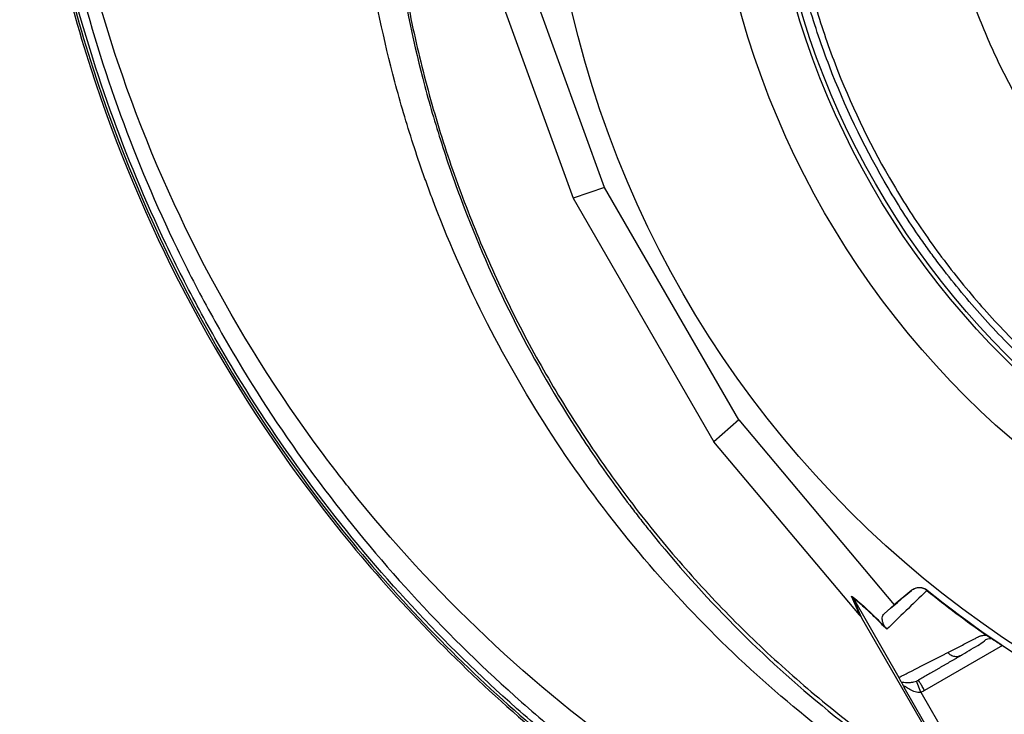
# Model space of a CAD drawing. Header units: millimetres. Extents: x 5 to 913, y 12 to 1902.
# Tile 16 of 29: x 5 to 250, y 1205 to 1377. Entities that reach past the tile are written whole.
import ezdxf

# ---------------------------------------------------------------- set-up
doc = ezdxf.new("R2010")
doc.units = ezdxf.units.MM

msp = doc.modelspace()

# ---------------------------------------------------------------- linework, layer by layer
at = {"color": 7, "linetype": 'Continuous', "lineweight": 25}
for p, q in [((150.47, 1335.37), (129.98, 1391.77)), ((123.52, 1385.54), (142.69, 1332.74)), ((150.47, 1335.37), (142.69, 1332.74)), ((183.81, 1277.62), (150.47, 1335.37)), ((142.69, 1332.74), (177.64, 1272.21)), ((183.81, 1277.62), (177.64, 1272.21)), ((183.81, 1277.62), (222.41, 1231.69)), ((213.78, 1229.2), (177.64, 1272.21)), ((226.76, 1235.35), (222.41, 1231.69)), ((226.67, 1235.26), (226.76, 1235.35)), ((230.58, 1235.39), (230.48, 1235.29)), ((213.98, 1228.96), (211.82, 1233.9)), ((212.15, 1233.42), (214.31, 1228.49)), ((212.16, 1233.41), (223.55, 1213.67)), ((222.41, 1231.69), (219.87, 1229.46)), ((214.31, 1228.49), (239.46, 1184.92)), ((245.72, 1223.86), (245.79, 1223.82)), ((238.79, 1219.1), (239.21, 1219.25)), ((229.02, 1209.99), (227.94, 1212.79)), ((239.89, 1185.17), (224.86, 1211.2)), ((229.02, 1209.99), (242.49, 1186.67))]:
    msp.add_line(p, q, dxfattribs=at)
at = {"color": 8, "linetype": 'Continuous', "lineweight": 25}
msp.add_line((249.23, 1221.57), (229.91, 1210.42), dxfattribs=at)
at = {"color": 7, "linetype": 'Continuous', "lineweight": 25}
for radius in [258.01, 217.51, 204, 203]:
    msp.add_circle((393.81, 1437.37), radius, dxfattribs=at)
msp.add_arc((393.81, 1437.37), 259.7, 231.0565, 248.9435, dxfattribs=at)
msp.add_ellipse((214.55, 1227.87), major_axis=(-11.1, 13.24), ratio=0.015428, start_param=4.781806, end_param=4.800012, dxfattribs=at)
for points, knots in [([(393.51, 1899.81), (373.03, 1897.69), (352.66, 1894.2), (322.47, 1886.9), (312.46, 1884.12), (292.62, 1877.88), (282.79, 1874.41), (253.85, 1862.94), (235.2, 1853.92), (199.5, 1833.31), (182.44, 1821.74), (150.14, 1796.19), (134.89, 1782.19), (106.5, 1752.05), (93.38, 1735.92), (69.66, 1701.89), (59.06, 1684.01), (40.61, 1646.99), (32.78, 1627.88), (19.97, 1588.75), (15.01, 1568.73), (8.01, 1528.06), (5.98, 1507.41), (5.36, 1481.42), (5.32, 1476.2), (5.48, 1465.79), (5.67, 1460.6), (6.58, 1445.08), (7.62, 1434.8), (12.04, 1404.27), (16.71, 1384.31), (35.49, 1326.23), (54.43, 1289.89), (91.63, 1241.07), (105.47, 1225.76), (135.6, 1197.64), (151.89, 1184.85), (169.16, 1173.57)], [0, 0, 0, 0, 0.0625, 0.0625, 0.09375, 0.09375, 0.125, 0.125, 0.1875, 0.1875, 0.25, 0.25, 0.3125, 0.3125, 0.375, 0.375, 0.4375, 0.4375, 0.5, 0.5, 0.5625, 0.5625, 0.625, 0.625, 0.640625, 0.640625, 0.65625, 0.65625, 0.6875, 0.6875, 0.75, 0.75, 0.875, 0.875, 0.9375, 0.9375, 1, 1, 1, 1]), ([(393.56, 1899.29), (373.11, 1897.17), (352.76, 1893.68), (322.6, 1886.39), (312.61, 1883.62), (292.78, 1877.38), (282.97, 1873.92), (254.06, 1862.46), (235.44, 1853.45), (199.79, 1832.87), (182.75, 1821.31), (150.49, 1795.79), (135.25, 1781.82), (106.9, 1751.71), (93.79, 1735.59), (70.11, 1701.61), (59.52, 1683.75), (41.1, 1646.78), (33.27, 1627.69), (20.48, 1588.61), (15.52, 1568.62), (8.53, 1528), (6.5, 1507.37), (5.88, 1481.41), (5.85, 1476.2), (6, 1465.8), (6.19, 1460.62), (7.1, 1445.12), (8.14, 1434.86), (12.56, 1404.38), (17.21, 1384.45), (35.97, 1326.44), (54.89, 1290.16), (92.03, 1241.41), (105.85, 1226.12), (135.93, 1198.05), (152.2, 1185.27), (169.44, 1174.01), (169.44, 1174.01), (169.44, 1174.01), (169.44, 1174.01)], [0.0000014, 0.0000014, 0.0000014, 0.0000014, 0.0625, 0.0625, 0.09375, 0.09375, 0.125, 0.125, 0.1875, 0.1875, 0.25, 0.25, 0.3125, 0.3125, 0.375, 0.375, 0.4375, 0.4375, 0.5, 0.5, 0.5625, 0.5625, 0.625, 0.625, 0.640625, 0.640625, 0.65625, 0.65625, 0.6875, 0.6875, 0.75, 0.75, 0.875, 0.875, 0.9375, 0.9375, 1, 1, 1, 1.0000004, 1.0000004, 1.0000004, 1.0000004]), ([(360.86, 1115.76), (348.64, 1115.98), (336.53, 1116.81), (312.55, 1119.67), (300.67, 1121.69), (277.14, 1126.94), (265.49, 1130.16), (251.06, 1134.95), (248.19, 1135.95), (243.88, 1137.5), (242.45, 1138.03), (239.59, 1139.1), (238.16, 1139.65), (231.06, 1142.41), (225.46, 1144.76), (208.88, 1152.19), (198.13, 1157.67), (177.22, 1169.66), (167.07, 1176.18), (152.3, 1186.76), (147.45, 1190.42), (141.49, 1195.17), (140.31, 1196.13), (137.94, 1198.06), (136.77, 1199.04), (133.26, 1201.98), (130.95, 1203.97), (119.56, 1214.04), (110.91, 1222.49), (94.51, 1240.19), (86.77, 1249.42), (72.19, 1268.69), (65.36, 1278.71), (57.42, 1291.77), (55.87, 1294.4), (52.84, 1299.68), (51.36, 1302.34), (47.03, 1310.35), (44.29, 1315.74), (36.49, 1332.1), (31.87, 1343.23), (23.73, 1365.93), (20.22, 1377.5), (16.55, 1392.24), (15.85, 1395.21), (14.53, 1401.16), (13.9, 1404.15), (12.14, 1413.14), (11.13, 1419.13), (8.54, 1437.13), (7.42, 1449.16), (6.78, 1464.22), (6.69, 1467.23), (6.59, 1473.26), (6.58, 1476.28), (6.64, 1485.33), (6.81, 1491.38), (7.41, 1503.47), (7.84, 1509.52), (8.68, 1518.61), (9, 1521.64), (9.7, 1527.7), (10.08, 1530.72), (12.13, 1545.78), (14.29, 1557.7), (19.6, 1581.25), (22.75, 1592.89), (30.06, 1615.91), (34.21, 1627.28), (40.04, 1641.32), (41.24, 1644.12), (43.7, 1649.7), (44.96, 1652.48), (48.82, 1660.74), (51.5, 1666.18), (59.88, 1682.28), (65.89, 1692.72), (85.22, 1723.21), (99.82, 1742.4), (118.22, 1762.69), (120.29, 1764.92), (124.48, 1769.35), (126.6, 1771.54), (133.03, 1778.04), (137.4, 1782.27), (150.77, 1794.68), (160.04, 1802.56), (172.07, 1811.92), (174.5, 1813.77), (179.39, 1817.41), (181.85, 1819.2), (189.3, 1824.49), (194.33, 1827.91), (209.64, 1837.82), (220.13, 1843.99), (233.6, 1851.14), (236.31, 1852.54), (241.74, 1855.28), (244.47, 1856.62), (252.68, 1860.54), (258.2, 1863.02), (274.87, 1870.12), (286.15, 1874.35), (309.03, 1881.85), (320.62, 1885.15), (338.23, 1889.43), (344.13, 1890.74), (353.05, 1892.54), (356.03, 1893.11), (362.01, 1894.2), (365.01, 1894.71), (368.02, 1895.2)], [0, 0, 0, 0, 0.03125, 0.03125, 0.0625, 0.0625, 0.09375, 0.09375, 0.101562, 0.101562, 0.105469, 0.105469, 0.109375, 0.109375, 0.125, 0.125, 0.15625, 0.15625, 0.1875, 0.1875, 0.203125, 0.203125, 0.207031, 0.207031, 0.210937, 0.210937, 0.21875, 0.21875, 0.25, 0.25, 0.28125, 0.28125, 0.3125, 0.3125, 0.320312, 0.320312, 0.328125, 0.328125, 0.34375, 0.34375, 0.375, 0.375, 0.40625, 0.40625, 0.414062, 0.414062, 0.421875, 0.421875, 0.4375, 0.4375, 0.46875, 0.46875, 0.476562, 0.476562, 0.484375, 0.484375, 0.5, 0.5, 0.515625, 0.515625, 0.523437, 0.523437, 0.53125, 0.53125, 0.5625, 0.5625, 0.59375, 0.59375, 0.625, 0.625, 0.632812, 0.632812, 0.640625, 0.640625, 0.65625, 0.65625, 0.6875, 0.6875, 0.75, 0.75, 0.757812, 0.757812, 0.765625, 0.765625, 0.78125, 0.78125, 0.8125, 0.8125, 0.820312, 0.820312, 0.828125, 0.828125, 0.84375, 0.84375, 0.875, 0.875, 0.882812, 0.882812, 0.890625, 0.890625, 0.90625, 0.90625, 0.9375, 0.9375, 0.96875, 0.96875, 0.984375, 0.984375, 0.992187, 0.992187, 1, 1, 1, 1]), ([(368.34, 1893.22), (362.35, 1892.26), (356.4, 1891.18), (344.57, 1888.79), (338.69, 1887.49), (321.18, 1883.24), (309.65, 1879.95), (286.89, 1872.49), (275.67, 1868.28), (259.08, 1861.23), (253.59, 1858.75), (245.41, 1854.86), (242.7, 1853.53), (237.29, 1850.8), (234.6, 1849.41), (221.2, 1842.3), (210.76, 1836.16), (195.52, 1826.3), (190.51, 1822.9), (183.11, 1817.64), (180.65, 1815.86), (175.79, 1812.24), (173.37, 1810.4), (161.4, 1801.09), (152.18, 1793.25), (138.87, 1780.91), (134.52, 1776.7), (128.13, 1770.24), (126.02, 1768.06), (121.84, 1763.66), (119.78, 1761.43), (101.47, 1741.26), (86.94, 1722.17), (67.7, 1691.85), (61.71, 1681.46), (53.37, 1665.45), (50.7, 1660.04), (46.85, 1651.82), (45.6, 1649.06), (43.15, 1643.5), (41.96, 1640.72), (36.15, 1626.75), (32.01, 1615.44), (24.73, 1592.54), (21.59, 1580.96), (16.3, 1557.53), (14.14, 1545.68), (12.09, 1530.7), (11.71, 1527.69), (11.01, 1521.66), (10.7, 1518.65), (9.85, 1509.61), (9.42, 1503.58), (8.82, 1491.55), (8.64, 1485.54), (8.58, 1476.53), (8.59, 1473.53), (8.69, 1467.53), (8.77, 1464.53), (9.4, 1449.55), (10.5, 1437.58), (13.07, 1419.67), (14.07, 1413.71), (15.82, 1404.77), (16.44, 1401.79), (17.75, 1395.87), (18.44, 1392.92), (22.09, 1378.25), (25.57, 1366.74), (33.65, 1344.15), (38.25, 1333.07), (46, 1316.79), (48.72, 1311.42), (53.03, 1303.45), (54.5, 1300.81), (57.51, 1295.55), (59.05, 1292.93), (66.94, 1279.94), (73.73, 1269.96), (88.23, 1250.79), (95.93, 1241.6), (112.24, 1223.99), (120.84, 1215.57), (132.17, 1205.55), (134.47, 1203.57), (137.96, 1200.64), (139.13, 1199.67), (141.48, 1197.75), (142.66, 1196.8), (148.59, 1192.07), (153.41, 1188.42), (168.1, 1177.89), (178.2, 1171.41), (199, 1159.47), (209.7, 1154.02), (226.19, 1146.62), (231.76, 1144.28), (238.83, 1141.53), (240.24, 1140.99), (243.09, 1139.92), (244.51, 1139.4), (248.8, 1137.85), (251.66, 1136.86), (266.01, 1132.09), (277.6, 1128.89), (301.02, 1123.66), (312.83, 1121.65), (336.69, 1118.8), (348.73, 1117.98), (360.89, 1117.76)], [0, 0, 0, 0, 0.015625, 0.015625, 0.03125, 0.03125, 0.0625, 0.0625, 0.09375, 0.09375, 0.109375, 0.109375, 0.117188, 0.117188, 0.125, 0.125, 0.15625, 0.15625, 0.171875, 0.171875, 0.179688, 0.179688, 0.1875, 0.1875, 0.21875, 0.21875, 0.234375, 0.234375, 0.242188, 0.242188, 0.25, 0.25, 0.3125, 0.3125, 0.34375, 0.34375, 0.359375, 0.359375, 0.367188, 0.367188, 0.375, 0.375, 0.40625, 0.40625, 0.4375, 0.4375, 0.46875, 0.46875, 0.476563, 0.476563, 0.484375, 0.484375, 0.5, 0.5, 0.515625, 0.515625, 0.523438, 0.523438, 0.53125, 0.53125, 0.5625, 0.5625, 0.578125, 0.578125, 0.585938, 0.585938, 0.59375, 0.59375, 0.625, 0.625, 0.65625, 0.65625, 0.671875, 0.671875, 0.679688, 0.679688, 0.6875, 0.6875, 0.71875, 0.71875, 0.75, 0.75, 0.78125, 0.78125, 0.789063, 0.789063, 0.792969, 0.792969, 0.796875, 0.796875, 0.8125, 0.8125, 0.84375, 0.84375, 0.875, 0.875, 0.890625, 0.890625, 0.894531, 0.894531, 0.898438, 0.898438, 0.90625, 0.90625, 0.9375, 0.9375, 0.96875, 0.96875, 1, 1, 1, 1]), ([(384.37, 1130.08), (377.73, 1129.55), (335.02, 1127.4), (282.95, 1134.63), (214.29, 1159.04), (152.28, 1192.62), (105.19, 1237.17), (60.23, 1295.53), (30.24, 1353.06), (13.78, 1425.6), (11.36, 1463.14), (10.99, 1505.56), (16.48, 1561.56), (33.58, 1617.27), (56.45, 1670.87), (86.7, 1724.19), (134.6, 1777.95), (179.52, 1815.23), (228.07, 1847.61), (269.87, 1866.6), (320.99, 1883.57), (344.55, 1889.34), (368.34, 1893.22)], [0.0080829, 0.0080829, 0.0080829, 0.0080829, 0.0251074, 0.1177428, 0.1428604, 0.2103782, 0.2935657, 0.3030135, 0.3956489, 0.4563006, 0.4882843, 0.4882843, 0.560176, 0.6263369, 0.6320677, 0.7039595, 0.7758512, 0.8075328, 0.8477429, 0.9196346, 0.9196346, 0.9788971, 0.9788971, 0.9788971, 0.9788971]), ([(380.01, 1136.56), (369.21, 1136.94), (358.48, 1137.89), (342.49, 1140.18), (337.17, 1141.09), (329.23, 1142.67), (326.58, 1143.23), (321.32, 1144.42), (318.7, 1145.05), (305.68, 1148.37), (295.48, 1151.57), (275.49, 1159.01), (265.71, 1163.26), (251.35, 1170.42), (246.62, 1172.94), (239.6, 1176.92), (237.27, 1178.28), (233.81, 1180.37), (232.65, 1181.08), (230.36, 1182.5), (229.22, 1183.22), (219, 1189.76), (210.3, 1196.01), (193.65, 1209.35), (185.69, 1216.44), (170.51, 1231.49), (163.3, 1239.43), (149.64, 1256.21), (143.31, 1264.89), (131.65, 1282.79), (126.31, 1292.03), (116.6, 1311.04), (112.24, 1320.83), (107.9, 1332.15), (107.42, 1333.42), (106.49, 1335.95), (106.03, 1337.23), (104.68, 1341.05), (103.82, 1343.6), (101.33, 1351.29), (99.82, 1356.43), (95.69, 1371.95), (93.5, 1382.4), (90.22, 1403.48), (89.13, 1414.12), (88.48, 1427.54), (88.38, 1430.23), (88.27, 1435.63), (88.24, 1438.34), (88.28, 1446.45), (88.45, 1451.84), (89.08, 1462.61), (89.53, 1467.98), (90.43, 1476.02), (90.77, 1478.7), (91.32, 1482.71), (91.61, 1484.72), (91.97, 1487.05), (92.13, 1488.05), (92.24, 1488.72), (92.3, 1489.06), (92.35, 1489.39)], [0, 0, 0, 0, 0.0625, 0.0625, 0.09375, 0.09375, 0.109375, 0.109375, 0.125, 0.125, 0.1875, 0.1875, 0.25, 0.25, 0.28125, 0.28125, 0.296875, 0.296875, 0.304688, 0.304688, 0.3125, 0.3125, 0.375, 0.375, 0.4375, 0.4375, 0.5, 0.5, 0.5625, 0.5625, 0.625, 0.625, 0.6875, 0.6875, 0.695313, 0.695313, 0.703125, 0.703125, 0.71875, 0.71875, 0.75, 0.75, 0.8125, 0.8125, 0.875, 0.875, 0.890625, 0.890625, 0.90625, 0.90625, 0.9375, 0.9375, 0.96875, 0.96875, 0.984375, 0.984375, 0.992188, 0.996094, 0.998047, 0.998047, 1, 1, 1, 1]), ([(100.21, 1488.03), (98.4, 1477.55), (97.15, 1467.02), (96.13, 1451.15), (95.93, 1445.85), (95.85, 1437.88), (95.85, 1435.22), (95.94, 1429.92), (96.01, 1427.27), (96.57, 1414.07), (97.57, 1403.61), (100.67, 1382.87), (102.75, 1372.58), (106.71, 1357.3), (108.16, 1352.23), (110.56, 1344.66), (111.39, 1342.14), (113.12, 1337.12), (114.03, 1334.62), (118.68, 1322.22), (122.9, 1312.58), (132.31, 1293.82), (137.5, 1284.71), (146, 1271.44), (148.96, 1267.09), (153.57, 1260.66), (155.14, 1258.53), (157.55, 1255.37), (158.35, 1254.32), (159.99, 1252.22), (160.81, 1251.18), (168.29, 1241.86), (175.31, 1234), (190.1, 1219.09), (197.86, 1212.05), (214.11, 1198.79), (222.61, 1192.57), (233.69, 1185.32), (235.94, 1183.9), (240.45, 1181.12), (242.73, 1179.76), (249.58, 1175.78), (254.21, 1173.26), (268.24, 1166.09), (277.8, 1161.82), (297.36, 1154.29), (307.34, 1151.03), (320.09, 1147.6), (322.66, 1146.95), (327.81, 1145.71), (330.4, 1145.12), (338.18, 1143.46), (343.39, 1142.5), (359.06, 1140.02), (369.58, 1138.91), (380.17, 1138.36)], [0, 0, 0, 0, 0.0625, 0.0625, 0.09375, 0.09375, 0.109375, 0.109375, 0.125, 0.125, 0.1875, 0.1875, 0.25, 0.25, 0.28125, 0.28125, 0.296875, 0.296875, 0.3125, 0.3125, 0.375, 0.375, 0.4375, 0.4375, 0.46875, 0.46875, 0.484375, 0.484375, 0.492187, 0.492187, 0.5, 0.5, 0.5625, 0.5625, 0.625, 0.625, 0.6875, 0.6875, 0.703125, 0.703125, 0.71875, 0.71875, 0.75, 0.75, 0.8125, 0.8125, 0.875, 0.875, 0.890625, 0.890625, 0.90625, 0.90625, 0.9375, 0.9375, 1, 1, 1, 1]), ([(96.49, 1434.38), (96.49, 1431), (96.51, 1421.13), (97.93, 1404.83), (100.63, 1385.58), (104.65, 1366.54), (109.89, 1347.81), (116.35, 1329.46), (123.98, 1311.58), (132.77, 1294.22), (142.68, 1277.48), (153.66, 1261.43), (165.66, 1246.12), (178.63, 1231.63), (192.53, 1218.02), (207.27, 1205.33), (222.86, 1193.72), (234.55, 1185.78), (241.21, 1182.06), (242.21, 1181.5)], [0, 0, 0, 0, 0.033257, 0.096955, 0.160653, 0.224351, 0.288049, 0.351747, 0.415445, 0.479143, 0.54284, 0.606538, 0.670236, 0.733934, 0.797632, 0.86133, 0.925028, 0.988726, 1, 1, 1, 1]), ([(259.67, 1287.91), (255.72, 1291.45), (251.93, 1295.14), (244.66, 1302.78), (241.18, 1306.74), (236.19, 1312.89), (234.57, 1314.98), (232.19, 1318.16), (231.41, 1319.22), (229.86, 1321.38), (229.1, 1322.46), (225.35, 1327.92), (222.53, 1332.39), (214.64, 1346.07), (210.1, 1355.57), (205.36, 1367.94), (204.46, 1370.43), (202.76, 1375.45), (201.96, 1377.98), (199.71, 1385.59), (198.41, 1390.72), (197.32, 1395.92)], [0, 0, 0, 0, 0.125, 0.125, 0.25, 0.25, 0.3125, 0.3125, 0.34375, 0.34375, 0.375, 0.375, 0.5, 0.5, 0.75, 0.75, 0.8125, 0.8125, 0.875, 0.875, 1, 1, 1, 1]), ([(198.81, 1396.23), (199.9, 1391.08), (201.19, 1386), (203.41, 1378.45), (204.21, 1375.95), (205.89, 1370.97), (206.78, 1368.5), (211.48, 1356.24), (215.98, 1346.82), (223.8, 1333.25), (226.59, 1328.83), (231.06, 1322.33), (232.59, 1320.19), (235.74, 1315.98), (237.35, 1313.91), (240.66, 1309.83), (242.36, 1307.82), (245.83, 1303.87), (247.6, 1301.93), (253.02, 1296.23), (256.79, 1292.57), (260.7, 1289.06)], [0, 0, 0, 0, 0.125, 0.125, 0.1875, 0.1875, 0.25, 0.25, 0.5, 0.5, 0.625, 0.625, 0.6875, 0.6875, 0.75, 0.75, 0.8125, 0.8125, 0.875, 0.875, 1, 1, 1, 1]), ([(230.49, 1235.28), (228.67, 1233.52), (226.93, 1231.84), (223.62, 1228.63), (222.04, 1227.11), (220.53, 1225.65)], [0, 0, 0, 0, 0.5, 0.5, 1, 1, 1, 1]), ([(230.48, 1235.29), (230.21, 1235.51), (229.9, 1235.68), (229.25, 1235.91), (228.91, 1235.96), (228.39, 1235.96), (228.22, 1235.94), (227.88, 1235.88), (227.71, 1235.83), (227.39, 1235.71), (227.24, 1235.64), (226.94, 1235.47), (226.8, 1235.37), (226.67, 1235.26)], [0, 0, 0, 0, 0.25, 0.25, 0.5, 0.5, 0.625, 0.625, 0.75, 0.75, 0.875, 0.875, 1, 1, 1, 1]), ([(226.76, 1235.35), (227.03, 1235.57), (227.33, 1235.74), (227.98, 1235.99), (228.32, 1236.05), (228.84, 1236.05), (229.01, 1236.04), (229.35, 1235.98), (229.52, 1235.94), (230.01, 1235.77), (230.31, 1235.6), (230.58, 1235.39)], [0, 0, 0, 0, 0.25, 0.25, 0.5, 0.5, 0.625, 0.625, 0.75, 0.75, 1, 1, 1, 1]), ([(211.82, 1233.9), (212.32, 1233.5), (212.87, 1233.06), (213.77, 1232.3), (214.08, 1232.03), (214.72, 1231.46), (215.06, 1231.16), (216.11, 1230.19), (216.86, 1229.48), (218.07, 1228.29), (218.49, 1227.87), (219.36, 1226.99), (219.8, 1226.54), (220.26, 1226.07)], [0, 0, 0, 0, 0.25, 0.25, 0.375, 0.375, 0.5, 0.5, 0.75, 0.75, 0.875, 0.875, 1, 1, 1, 1]), ([(220.53, 1225.65), (219.61, 1226.6), (218.76, 1227.46), (217.16, 1229.04), (216.42, 1229.75), (215.38, 1230.7), (215.04, 1231.01), (214.4, 1231.58), (214.09, 1231.84), (213.2, 1232.59), (212.66, 1233.03), (212.16, 1233.41)], [0, 0, 0, 0, 0.25, 0.25, 0.5, 0.5, 0.625, 0.625, 0.75, 0.75, 1, 1, 1, 1]), ([(220.26, 1226.07), (220.19, 1226.15), (220.14, 1226.22), (220.06, 1226.34), (220.03, 1226.4), (219.93, 1226.55), (219.89, 1226.63), (219.77, 1226.86), (219.71, 1226.99), (219.62, 1227.21), (219.59, 1227.32), (219.53, 1227.51), (219.51, 1227.59), (219.46, 1227.84), (219.44, 1227.99), (219.42, 1228.25), (219.43, 1228.37), (219.46, 1228.71), (219.51, 1228.9), (219.66, 1229.22), (219.75, 1229.36), (219.87, 1229.46)], [0, 0, 0, 0, 0.015625, 0.015625, 0.03125, 0.03125, 0.0625, 0.0625, 0.125, 0.125, 0.1875, 0.1875, 0.25, 0.25, 0.375, 0.375, 0.5, 0.5, 0.75, 0.75, 1, 1, 1, 1]), ([(235.68, 1219.85), (235.9, 1219.96), (236.33, 1220.19), (237, 1220.53), (237.66, 1220.87), (238.33, 1221.22), (239.22, 1221.67), (240.32, 1222.24), (241.44, 1222.82), (242.35, 1223.29), (242.9, 1223.58), (243.3, 1223.78), (243.54, 1223.89), (243.75, 1223.97), (243.99, 1224.04), (244.26, 1224.1), (244.58, 1224.14), (244.92, 1224.16), (245.17, 1224.16), (245.29, 1224.16)], [0, 0, 0, 0, 0.0777766, 0.1551997, 0.2322716, 0.3089948, 0.3853718, 0.5305262, 0.6744738, 0.7474235, 0.8196146, 0.8463831, 0.8697605, 0.889755, 0.9063828, 0.929523, 0.9527995, 0.9762724, 1, 1, 1, 1]), ([(238.8, 1219.06), (240.26, 1219.93), (242.32, 1221.16), (244.57, 1222.48), (245.38, 1223.32), (246.19, 1223.37), (246.48, 1223.38)], [0, 0, 0, 0, 0.578265, 0.819399, 0.935238, 1, 1, 1, 1]), ([(245.29, 1224.16), (245.33, 1224.14), (245.39, 1224.1), (245.48, 1224.03), (245.56, 1223.97), (245.64, 1223.92), (245.69, 1223.88), (245.72, 1223.86)], [0, 0, 0, 0, 0.212576, 0.416535, 0.614103, 0.807726, 1, 1, 1, 1]), ([(245.79, 1223.82), (245.83, 1223.79), (245.91, 1223.74), (246.03, 1223.67), (246.16, 1223.58), (246.3, 1223.5), (246.44, 1223.41), (246.59, 1223.31), (246.74, 1223.21), (246.9, 1223.11), (247.07, 1223), (247.24, 1222.89), (247.42, 1222.77), (247.6, 1222.65), (247.84, 1222.49), (248.16, 1222.29), (248.53, 1222.04), (248.92, 1221.78), (249.32, 1221.52), (249.58, 1221.34), (249.72, 1221.25)], [0, 0, 0, 0, 0.0442489, 0.088103, 0.1316437, 0.1749545, 0.21812, 0.2612256, 0.3043574, 0.347601, 0.3910414, 0.4347626, 0.4788469, 0.5233746, 0.5684236, 0.6548026, 0.7405374, 0.8262412, 0.9125282, 1, 1, 1, 1]), ([(223.55, 1213.67), (223.74, 1213.77), (224.13, 1213.97), (224.72, 1214.27), (225.32, 1214.57), (225.92, 1214.88), (226.53, 1215.19), (227.14, 1215.5), (227.76, 1215.81), (228.39, 1216.13), (229.02, 1216.45), (229.66, 1216.78), (230.3, 1217.1), (230.95, 1217.43), (231.61, 1217.77), (232.27, 1218.11), (232.94, 1218.45), (233.62, 1218.79), (234.3, 1219.14), (234.98, 1219.5), (235.45, 1219.73), (235.68, 1219.85)], [0, 0, 0, 0, 0.055211, 0.110128, 0.164753, 0.219086, 0.273129, 0.326884, 0.38035, 0.43353, 0.486425, 0.539036, 0.591365, 0.643413, 0.695181, 0.746671, 0.797884, 0.848822, 0.899487, 0.949879, 1, 1, 1, 1]), ([(239.21, 1219.25), (238.99, 1219.13), (238.56, 1218.88), (237.93, 1218.51), (237.3, 1218.15), (236.68, 1217.79), (236.05, 1217.43), (235.44, 1217.07), (234.83, 1216.72), (234.22, 1216.37), (233.62, 1216.02), (233.02, 1215.68), (232.43, 1215.34), (231.84, 1215), (231.26, 1214.66), (230.68, 1214.33), (230.11, 1214), (229.54, 1213.67), (228.97, 1213.34), (228.6, 1213.13), (228.41, 1213.02)], [0, 0, 0, 0, 0.052635, 0.105608, 0.158921, 0.212573, 0.266566, 0.320902, 0.37558, 0.430604, 0.485973, 0.541688, 0.597751, 0.654162, 0.710923, 0.768034, 0.825496, 0.883311, 0.941478, 1, 1, 1, 1]), ([(224.16, 1212.51), (224.11, 1212.63), (224.04, 1212.77), (223.9, 1213.04), (223.85, 1213.14), (223.75, 1213.31), (223.72, 1213.38), (223.64, 1213.51), (223.6, 1213.58), (223.56, 1213.66)], [0, 0, 0, 0, 0.5, 0.5, 0.75, 0.75, 0.875, 0.875, 1, 1, 1, 1]), ([(224.16, 1212.51), (224.33, 1212.53), (224.55, 1212.51), (225.05, 1212.47), (225.33, 1212.45), (225.95, 1212.43), (226.3, 1212.44), (226.87, 1212.51), (227.07, 1212.54), (227.49, 1212.64), (227.71, 1212.7), (227.94, 1212.79)], [0, 0, 0, 0, 0.25, 0.25, 0.5, 0.5, 0.75, 0.75, 0.875, 0.875, 1, 1, 1, 1]), ([(224.16, 1212.51), (224.2, 1212.44), (224.23, 1212.37), (224.32, 1212.19), (224.38, 1212.09), (224.5, 1211.86), (224.56, 1211.74), (224.71, 1211.48), (224.78, 1211.34), (224.86, 1211.2)], [0, 0, 0, 0, 0.25, 0.25, 0.5, 0.5, 0.75, 0.75, 1, 1, 1, 1]), ([(229.91, 1210.42), (229.72, 1210.76), (229.52, 1211.1), (229.16, 1211.73), (228.99, 1212.02), (228.71, 1212.5), (228.6, 1212.69), (228.45, 1212.95), (228.41, 1213.02), (228.41, 1213.02)], [0, 0, 0, 0, 0.25, 0.25, 0.5, 0.5, 0.75, 0.75, 1, 1, 1, 1]), ([(229.02, 1209.99), (229.01, 1209.99), (229, 1209.99), (228.99, 1209.99), (228.97, 1209.98), (228.91, 1209.97), (228.86, 1209.96), (228.77, 1209.95), (228.71, 1209.95), (228.52, 1209.94), (228.4, 1209.95), (228.03, 1209.98), (227.79, 1210.04), (227.1, 1210.24), (226.67, 1210.45), (226.08, 1210.77), (225.89, 1210.89), (225.52, 1211.12), (225.35, 1211.23), (225.11, 1211.38), (225.03, 1211.43), (224.9, 1211.49), (224.84, 1211.51), (224.78, 1211.49), (224.77, 1211.45), (224.79, 1211.34), (224.82, 1211.27), (224.86, 1211.2)], [0, 0, 0, 0, 0.003906, 0.003906, 0.007813, 0.015625, 0.03125, 0.03125, 0.0625, 0.0625, 0.125, 0.125, 0.25, 0.25, 0.5, 0.5, 0.625, 0.625, 0.75, 0.75, 0.8125, 0.8125, 0.875, 0.875, 0.9375, 0.9375, 1, 1, 1, 1])]:
    msp.add_open_spline(points, degree=3, knots=knots, dxfattribs=at)
at = {"color": 8, "linetype": 'Continuous', "lineweight": 25}
for points, knots in [([(317.06, 1581.02), (313.16, 1577.86), (305.07, 1571.32), (293.92, 1560.18), (283.43, 1548.02), (273.91, 1534.97), (265.39, 1521.09), (258.33, 1507.18), (252.6, 1493.56), (248.57, 1481.76), (245.71, 1471.13), (243.81, 1461.79), (242.32, 1450.94), (241.67, 1438.58), (242.19, 1424.63), (244.01, 1410.62), (247.03, 1397.2), (251.04, 1384.59), (255.9, 1372.73), (261.78, 1361.2), (268.65, 1350.12), (276.39, 1339.64), (285.12, 1329.86), (291.39, 1323.48), (294.96, 1320.61), (295.06, 1320.53)], [0, 0, 0, 0, 0.050222, 0.104112, 0.157471, 0.210831, 0.265594, 0.320359, 0.366837, 0.413309, 0.445084, 0.476886, 0.50865, 0.554628, 0.60061, 0.648196, 0.695783, 0.738127, 0.780471, 0.823986, 0.867502, 0.910817, 0.954132, 0.99872, 1, 1, 1, 1]), ([(295.32, 1307.99), (293.08, 1309.73), (287.21, 1314.3), (278.46, 1322.78), (269.09, 1333.28), (260.75, 1344.48), (253.49, 1356.14), (247.26, 1368.24), (242, 1380.93), (237.7, 1394.4), (234.52, 1408.45), (232.76, 1421.5), (232.1, 1433.12), (232.14, 1443.24), (232.83, 1453.23), (234.15, 1463.04), (236.07, 1472.64), (239, 1483.83), (243.27, 1496.49), (249.35, 1510.9), (256.74, 1525.27), (264.63, 1537.95), (272.37, 1548.62), (279.6, 1557.47), (287.89, 1566.57), (294.12, 1572.34), (297.55, 1575.52)], [0, 0, 0, 0, 0.027802, 0.072817, 0.119164, 0.165512, 0.209509, 0.253506, 0.298725, 0.343943, 0.391831, 0.439719, 0.472739, 0.505792, 0.538809, 0.570754, 0.602733, 0.634686, 0.684042, 0.733404, 0.787811, 0.842216, 0.879524, 0.916862, 0.954169, 1, 1, 1, 1]), ([(235.68, 1219.85), (235.92, 1219.64), (236.42, 1219.19), (237.37, 1218.89), (238.2, 1218.85), (238.64, 1219.03), (238.79, 1219.1)], [0, 0, 0, 0, 0.275816, 0.567614, 0.859411, 1, 1, 1, 1])]:
    msp.add_open_spline(points, degree=3, knots=knots, dxfattribs=at)
at = {"color": 7, "linetype": 'Continuous', "lineweight": 25}
for points in [[(219.87, 1229.46), (222, 1231.28), (224.26, 1233.2), (226.67, 1235.26)], [(230.48, 1235.28), (232.89, 1233.34), (237.76, 1229.55), (242.76, 1225.93), (245.29, 1224.16)], [(212.15, 1233.42), (212.05, 1233.59), (211.94, 1233.75), (211.82, 1233.9)], [(212.16, 1233.41), (212.15, 1233.41), (212.15, 1233.41), (212.15, 1233.42)], [(213.98, 1228.96), (214.1, 1228.81), (214.21, 1228.66), (214.31, 1228.49)], [(220.26, 1226.07), (220.36, 1225.93), (220.45, 1225.79), (220.53, 1225.65)], [(227.94, 1212.79), (228.1, 1212.85), (228.26, 1212.93), (228.41, 1213.02)], [(229.91, 1210.42), (229.63, 1210.26), (229.33, 1210.11), (229.02, 1209.99)]]:
    msp.add_open_spline(points, degree=3, dxfattribs=at)

doc.saveas('drawing.dxf')
